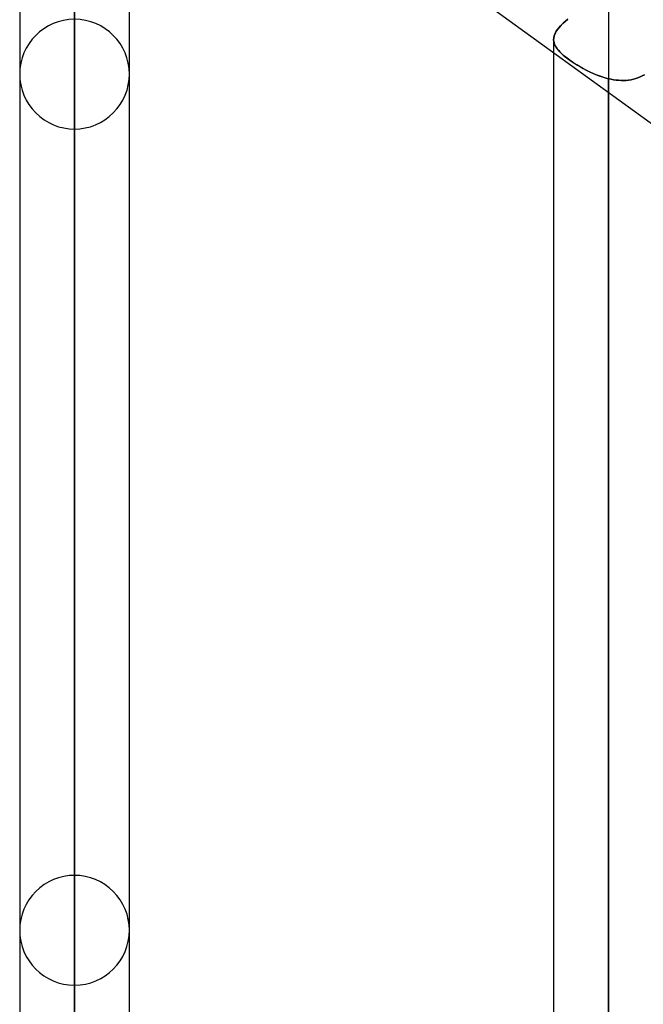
# Model space of a CAD drawing. Header units: millimetres. Extents: x -123 to 100, y -288 to 288.
# Tile 3 of 77: x -54 to -42, y -192 to -172. Entities that reach past the tile are written whole.
import ezdxf

# ---------------------------------------------------------------- set-up
doc = ezdxf.new("R2010")
doc.units = ezdxf.units.MM
doc.layers.add('MAIN-1', color=7, linetype='Continuous')
doc.layers.add('MAIN-2', color=7, linetype='Continuous')

msp = doc.modelspace()

# ---------------------------------------------------------------- linework, layer by layer
at = {"layer": 'MAIN-1'}
for p, q in [((-54.435, -164.665), (-54.435, -226)), ((-54.301, -164.773), (-32.301, -180.754)), ((-53.305, -165.497), (-53.305, -227.13)), ((-52.175, -226), (-52.175, -166.318)), ((-43.435, -172.666), (-43.435, -237.3)), ((-42.305, -173.487), (-42.305, -238.43))]:
    msp.add_line(p, q, dxfattribs=at)
at = {"layer": 'MAIN-2'}
for p, q in [((-53.305, -174.246), (-53.305, -127.911)), ((-53.305, -138.786), (-53.305, -189.614)), ((-53.305, -191.874), (-53.305, -140.385)), ((-53.305, -151.258), (-53.305, -207.242)), ((-53.305, -209.502), (-53.305, -152.857)), ((-53.305, -163.729), (-53.305, -224.87)), ((-53.305, -227.13), (-53.305, -165.217)), ((-42.305, -171.565), (-42.305, -236.17)), ((-43.33, -172.163), (-43.291, -172.119)), ((-43.279, -172.106), (-43.316, -172.147)), ((-43.291, -172.119), (-43.246, -172.074)), ((-43.237, -172.066), (-43.279, -172.106)), ((-43.246, -172.074), (-43.196, -172.029)), ((-43.191, -172.025), (-43.237, -172.066)), ((-43.196, -172.029), (-43.14, -171.984)), ((-43.14, -171.984), (-43.191, -172.025)), ((-43.433, -172.368), (-43.424, -172.329)), ((-43.414, -172.299), (-43.426, -172.336)), ((-43.424, -172.329), (-43.41, -172.289)), ((-43.397, -172.262), (-43.414, -172.299)), ((-43.41, -172.289), (-43.389, -172.247)), ((-43.375, -172.224), (-43.397, -172.262)), ((-43.389, -172.247), (-43.363, -172.206)), ((-43.348, -172.186), (-43.375, -172.224)), ((-43.363, -172.206), (-43.33, -172.163)), ((-43.316, -172.147), (-43.348, -172.186)), ((-43.435, -172.407), (-43.433, -172.368)), ((-43.433, -172.372), (-43.435, -172.407)), ((-43.435, -172.403), (-43.435, -172.666)), ((-43.432, -172.442), (-43.435, -172.407)), ((-43.435, -172.407), (-43.433, -172.438)), ((-43.426, -172.336), (-43.433, -172.372)), ((-43.433, -172.438), (-43.426, -172.469)), ((-43.424, -172.477), (-43.432, -172.442)), ((-43.426, -172.469), (-43.416, -172.499)), ((-43.411, -172.511), (-43.424, -172.477)), ((-43.416, -172.499), (-43.402, -172.53)), ((-43.393, -172.546), (-43.411, -172.511)), ((-43.402, -172.53), (-43.384, -172.561)), ((-43.371, -172.581), (-43.393, -172.546)), ((-43.384, -172.561), (-43.363, -172.592)), ((-43.343, -172.617), (-43.371, -172.581)), ((-43.363, -172.592), (-43.337, -172.624)), ((-43.31, -172.653), (-43.343, -172.617)), ((-43.337, -172.624), (-43.307, -172.656)), ((-43.273, -172.69), (-43.31, -172.653)), ((-43.307, -172.656), (-43.274, -172.689)), ((-43.274, -172.689), (-43.236, -172.722)), ((-43.23, -172.728), (-43.273, -172.69)), ((-43.236, -172.722), (-43.196, -172.756)), ((-43.183, -172.766), (-43.23, -172.728)), ((-43.196, -172.756), (-43.151, -172.791)), ((-43.132, -172.805), (-43.183, -172.766)), ((-43.151, -172.791), (-43.104, -172.826)), ((-43.076, -172.845), (-43.132, -172.805)), ((-43.104, -172.826), (-43.052, -172.862)), ((-43.017, -172.886), (-43.076, -172.845)), ((-43.052, -172.862), (-42.998, -172.898)), ((-42.954, -172.926), (-43.017, -172.886)), ((-42.998, -172.898), (-42.942, -172.933)), ((-42.889, -172.965), (-42.954, -172.926)), ((-42.942, -172.933), (-42.884, -172.968)), ((-42.822, -173.003), (-42.889, -172.965)), ((-42.884, -172.968), (-42.824, -173.002)), ((-42.824, -173.002), (-42.762, -173.035)), ((-42.753, -173.04), (-42.822, -173.003)), ((-42.762, -173.035), (-42.699, -173.067)), ((-42.682, -173.075), (-42.753, -173.04)), ((-42.699, -173.067), (-42.635, -173.096)), ((-42.609, -173.108), (-42.682, -173.075)), ((-42.635, -173.096), (-42.57, -173.124)), ((-42.535, -173.138), (-42.609, -173.108)), ((-42.57, -173.124), (-42.504, -173.149)), ((-42.459, -173.165), (-42.535, -173.138)), ((-41.609, -173.151), (-41.566, -173.127)), ((-41.566, -173.127), (-41.609, -173.151)), ((-42.504, -173.149), (-42.438, -173.172)), ((-42.382, -173.19), (-42.459, -173.165)), ((-42.438, -173.172), (-42.372, -173.193)), ((-42.305, -173.21), (-42.382, -173.19)), ((-42.372, -173.193), (-42.305, -173.21)), ((-42.305, -173.21), (-42.305, -173.487)), ((-42.305, -238.43), (-42.305, -173.21)), ((-42.305, -173.21), (-42.253, -173.221)), ((-42.253, -173.221), (-42.305, -173.21)), ((-42.253, -173.221), (-42.2, -173.23)), ((-42.2, -173.23), (-42.253, -173.221)), ((-42.2, -173.23), (-42.148, -173.237)), ((-42.148, -173.237), (-42.2, -173.23)), ((-42.148, -173.237), (-42.096, -173.242)), ((-42.096, -173.242), (-42.148, -173.237)), ((-42.096, -173.242), (-42.044, -173.245)), ((-42.044, -173.245), (-42.096, -173.242)), ((-42.044, -173.245), (-41.993, -173.245)), ((-41.993, -173.245), (-42.044, -173.245)), ((-41.993, -173.245), (-41.942, -173.243)), ((-41.942, -173.243), (-41.993, -173.245)), ((-41.942, -173.243), (-41.891, -173.238)), ((-41.891, -173.238), (-41.942, -173.243)), ((-41.891, -173.238), (-41.841, -173.23)), ((-41.841, -173.23), (-41.891, -173.238)), ((-41.841, -173.23), (-41.792, -173.22)), ((-41.792, -173.22), (-41.841, -173.23)), ((-41.792, -173.22), (-41.745, -173.207)), ((-41.745, -173.207), (-41.792, -173.22)), ((-41.745, -173.207), (-41.698, -173.191)), ((-41.698, -173.191), (-41.745, -173.207)), ((-41.698, -173.191), (-41.653, -173.173)), ((-41.653, -173.173), (-41.698, -173.191)), ((-41.653, -173.173), (-41.609, -173.151)), ((-41.609, -173.151), (-41.653, -173.173))]:
    msp.add_line(p, q, dxfattribs=at)
for centre, start, end in [((-53.305, -173.116), 90, 179.9998), ((-53.305, -173.116), 0.0002, 90), ((-53.305, -173.116), 179.9998, 270), ((-53.305, -173.116), 270, 0.0002), ((-53.305, -190.744), 90, 180.0002), ((-53.305, -190.744), 359.9998, 90), ((-53.305, -190.744), 180.0002, 270), ((-53.305, -190.744), 270, 359.9998)]:
    msp.add_arc(centre, 1.13, start, end, dxfattribs=at)

doc.saveas('drawing.dxf')
